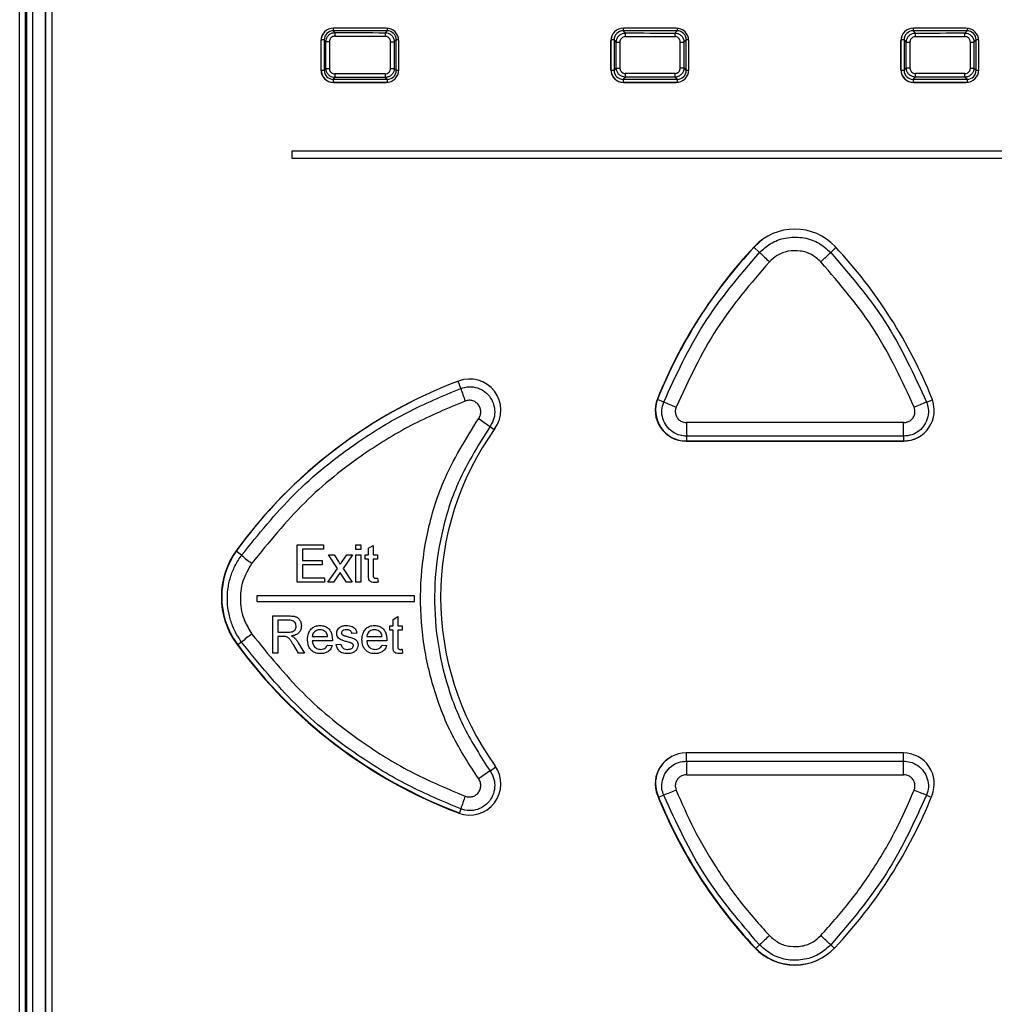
# Paper-space layout 'Sheet1' of a CAD drawing. Header units: millimetres. Extents: x -7 to 413, y -20 to 277.
# Tile 28 of 108: x 42 to 52, y 194 to 204. Entities that reach past the tile are written whole.
import ezdxf

# ---------------------------------------------------------------- set-up
doc = ezdxf.new("R2010")
doc.units = ezdxf.units.MM

psp = doc.layouts.new('Sheet1')

# ---------------------------------------------------------------- linework, layer by layer
at = {"color": 7, "linetype": 'Continuous', "lineweight": 25}
for p, q in [((41.582, 179.408), (41.582, 215.684)), ((41.642, 215.684), (41.642, 179.408)), ((41.663, 179.429), (41.663, 215.664)), ((41.723, 215.664), (41.723, 179.429)), ((41.865, 215.522), (41.865, 179.571)), ((41.867, 215.52), (41.867, 179.572)), ((41.936, 215.334), (41.936, 189.634)), ((45.042, 204.351), (45.062, 204.33)), ((45.638, 204.351), (45.042, 204.351)), ((45.626, 204.38), (45.046, 204.38)), ((45.617, 204.329), (45.638, 204.351)), ((48.242, 204.351), (48.267, 204.326)), ((48.838, 204.351), (48.242, 204.351)), ((48.826, 204.38), (48.246, 204.38)), ((48.813, 204.326), (48.838, 204.351)), ((51.442, 204.351), (51.467, 204.326)), ((52.038, 204.351), (51.442, 204.351)), ((52.026, 204.38), (51.446, 204.38)), ((52.014, 204.326), (52.038, 204.351)), ((44.906, 204.24), (44.906, 203.92)), ((44.908, 203.92), (44.908, 204.244)), ((44.962, 204.231), (44.942, 204.251)), ((44.942, 204.251), (44.942, 203.914)), ((44.962, 204.231), (45.001, 204.231)), ((44.962, 203.935), (44.962, 204.231)), ((45.001, 204.231), (45.001, 203.935)), ((45.676, 203.936), (45.676, 204.229)), ((45.676, 204.229), (45.717, 204.229)), ((45.738, 204.251), (45.717, 204.229)), ((45.717, 204.229), (45.717, 203.936)), ((45.738, 203.914), (45.738, 204.251)), ((45.766, 203.92), (45.766, 204.24)), ((48.106, 204.24), (48.106, 203.92)), ((48.108, 203.92), (48.108, 204.244)), ((48.167, 204.226), (48.142, 204.251)), ((48.142, 204.251), (48.142, 203.914)), ((48.167, 204.226), (48.206, 204.226)), ((48.167, 203.939), (48.167, 204.226)), ((48.206, 204.226), (48.206, 203.939)), ((48.873, 203.94), (48.873, 204.226)), ((48.873, 204.226), (48.913, 204.226)), ((48.938, 204.251), (48.913, 204.226)), ((48.913, 204.226), (48.913, 203.94)), ((48.938, 203.914), (48.938, 204.251)), ((48.966, 203.92), (48.966, 204.24)), ((51.306, 204.24), (51.306, 203.92)), ((51.308, 203.92), (51.308, 204.244)), ((51.367, 204.226), (51.342, 204.251)), ((51.342, 204.251), (51.342, 203.914)), ((51.367, 204.226), (51.408, 204.226)), ((51.367, 203.94), (51.367, 204.226)), ((51.408, 204.226), (51.408, 203.94)), ((52.074, 203.939), (52.074, 204.226)), ((52.074, 204.226), (52.114, 204.226)), ((52.138, 204.251), (52.114, 204.226)), ((52.114, 204.226), (52.114, 203.939)), ((52.138, 203.914), (52.138, 204.251)), ((52.166, 203.92), (52.166, 204.24)), ((44.942, 203.914), (44.962, 203.935)), ((44.962, 203.935), (45.001, 203.935)), ((45.676, 203.936), (45.717, 203.936)), ((45.717, 203.936), (45.738, 203.914)), ((48.142, 203.914), (48.167, 203.939)), ((48.167, 203.939), (48.206, 203.939)), ((48.873, 203.94), (48.913, 203.94)), ((48.913, 203.94), (48.938, 203.914)), ((51.342, 203.914), (51.367, 203.94)), ((51.367, 203.94), (51.408, 203.94)), ((52.074, 203.939), (52.114, 203.939)), ((52.114, 203.939), (52.138, 203.914)), ((45.062, 203.835), (45.042, 203.815)), ((45.042, 203.815), (45.638, 203.815)), ((45.046, 203.78), (45.626, 203.78)), ((45.632, 203.78), (45.048, 203.78)), ((45.638, 203.815), (45.617, 203.836)), ((48.267, 203.839), (48.242, 203.815)), ((48.242, 203.815), (48.838, 203.815)), ((48.246, 203.78), (48.826, 203.78)), ((48.832, 203.78), (48.248, 203.78)), ((48.838, 203.815), (48.813, 203.84)), ((51.467, 203.84), (51.442, 203.815)), ((51.442, 203.815), (52.038, 203.815)), ((51.446, 203.78), (52.026, 203.78)), ((52.032, 203.78), (51.448, 203.78)), ((52.038, 203.815), (52.014, 203.839)), ((55.686, 203.024), (44.586, 203.024)), ((44.586, 203.024), (44.586, 202.944)), ((44.586, 202.944), (55.686, 202.944)), ((48.936, 199.824), (51.336, 199.824)), ((48.94, 199.826), (51.34, 199.826)), ((44.646, 198.681), (44.936, 198.681)), ((44.646, 198.27), (44.646, 198.681)), ((44.936, 198.681), (44.936, 198.633)), ((45.294, 198.681), (45.347, 198.681)), ((45.294, 198.628), (45.294, 198.681)), ((45.347, 198.681), (45.347, 198.628)), ((45.431, 198.643), (45.484, 198.673)), ((45.484, 198.673), (45.484, 198.57)), ((44.704, 198.633), (44.704, 198.507)), ((44.936, 198.633), (44.704, 198.633)), ((44.989, 198.57), (45.052, 198.57)), ((45.089, 198.42), (44.989, 198.57)), ((45.052, 198.57), (45.1, 198.497)), ((45.141, 198.495), (45.194, 198.57)), ((45.257, 198.57), (45.152, 198.42)), ((45.194, 198.57), (45.257, 198.57)), ((45.347, 198.628), (45.294, 198.628)), ((45.294, 198.57), (45.347, 198.57)), ((45.294, 198.27), (45.294, 198.57)), ((45.347, 198.57), (45.347, 198.27)), ((45.394, 198.57), (45.431, 198.57)), ((45.394, 198.523), (45.394, 198.57)), ((45.431, 198.57), (45.431, 198.643)), ((45.484, 198.57), (45.531, 198.57)), ((45.531, 198.57), (45.531, 198.523)), ((44.704, 198.507), (44.92, 198.507)), ((44.704, 198.459), (44.704, 198.317)), ((44.92, 198.459), (44.704, 198.459)), ((44.92, 198.507), (44.92, 198.459)), ((45.431, 198.523), (45.394, 198.523)), ((45.431, 198.354), (45.431, 198.523)), ((45.484, 198.523), (45.484, 198.352)), ((45.531, 198.523), (45.484, 198.523)), ((44.983, 198.27), (45.089, 198.42)), ((45.119, 198.374), (45.047, 198.27)), ((45.13, 198.357), (45.119, 198.374)), ((45.189, 198.27), (45.13, 198.357)), ((45.152, 198.42), (45.252, 198.27)), ((44.947, 198.27), (44.646, 198.27)), ((44.704, 198.317), (44.947, 198.317)), ((44.947, 198.317), (44.947, 198.27)), ((45.047, 198.27), (44.983, 198.27)), ((45.252, 198.27), (45.189, 198.27)), ((45.347, 198.27), (45.294, 198.27)), ((45.531, 198.313), (45.537, 198.269)), ((45.94, 198.116), (44.2, 198.116)), ((44.2, 198.116), (44.2, 198.056)), ((45.94, 198.056), (45.94, 198.116)), ((44.2, 198.056), (45.94, 198.056)), ((44.375, 197.896), (44.553, 197.896)), ((44.375, 197.485), (44.375, 197.896)), ((44.555, 197.848), (44.433, 197.848)), ((44.433, 197.848), (44.433, 197.717)), ((45.666, 197.785), (45.703, 197.785)), ((45.666, 197.738), (45.666, 197.785)), ((45.703, 197.858), (45.755, 197.888)), ((45.703, 197.785), (45.703, 197.858)), ((45.755, 197.888), (45.755, 197.785)), ((45.755, 197.785), (45.803, 197.785)), ((45.803, 197.785), (45.803, 197.738)), ((44.433, 197.717), (44.543, 197.717)), ((45.302, 197.706), (45.249, 197.701)), ((45.703, 197.738), (45.666, 197.738)), ((45.703, 197.569), (45.703, 197.738)), ((45.755, 197.738), (45.755, 197.567)), ((45.803, 197.738), (45.755, 197.738)), ((44.492, 197.669), (44.433, 197.669)), ((44.433, 197.669), (44.433, 197.485)), ((44.658, 197.485), (44.607, 197.572)), ((44.657, 197.598), (44.725, 197.485)), ((44.812, 197.669), (44.981, 197.669)), ((45.033, 197.622), (44.812, 197.622)), ((44.98, 197.574), (45.032, 197.569)), ((45.076, 197.58), (45.128, 197.585)), ((45.413, 197.669), (45.581, 197.669)), ((45.634, 197.622), (45.413, 197.622)), ((45.581, 197.574), (45.632, 197.569)), ((44.433, 197.485), (44.375, 197.485)), ((44.725, 197.485), (44.658, 197.485)), ((45.803, 197.528), (45.808, 197.484)), ((51.336, 196.384), (48.936, 196.384))]:
    psp.add_line(p, q, dxfattribs=at)
at = {"color": 8, "linetype": 'Continuous', "lineweight": 25}
for p, q in [((45.042, 204.38), (45.042, 204.351)), ((45.638, 204.38), (45.638, 204.351)), ((48.242, 204.38), (48.242, 204.351)), ((48.838, 204.38), (48.838, 204.351)), ((51.442, 204.38), (51.442, 204.351)), ((52.038, 204.38), (52.038, 204.351)), ((44.942, 204.251), (44.909, 204.251)), ((45.766, 204.251), (45.738, 204.251)), ((48.142, 204.251), (48.109, 204.251)), ((48.966, 204.251), (48.938, 204.251)), ((51.342, 204.251), (51.309, 204.251)), ((52.166, 204.251), (52.138, 204.251)), ((44.942, 203.914), (44.908, 203.914)), ((45.766, 203.914), (45.738, 203.914)), ((48.142, 203.914), (48.108, 203.914)), ((48.966, 203.914), (48.938, 203.914)), ((51.342, 203.914), (51.308, 203.914)), ((52.166, 203.914), (52.138, 203.914)), ((45.042, 203.815), (45.042, 203.78)), ((45.638, 203.815), (45.638, 203.781)), ((48.242, 203.815), (48.242, 203.78)), ((48.838, 203.815), (48.838, 203.781)), ((51.442, 203.815), (51.442, 203.78)), ((52.038, 203.815), (52.038, 203.781)), ((49.747, 201.905), (49.686, 201.963)), ((50.533, 201.905), (50.591, 201.96)), ((46.451, 200.406), (46.422, 200.485)), ((48.69, 200.255), (48.621, 200.283)), ((51.591, 200.255), (51.655, 200.281)), ((46.773, 199.987), (46.82, 199.953)), ((48.943, 199.878), (48.943, 199.826)), ((51.337, 199.878), (51.337, 199.826)), ((44.031, 198.565), (43.97, 198.609)), ((44.031, 197.607), (43.989, 197.577)), ((48.943, 196.294), (48.943, 196.384)), ((51.337, 196.294), (51.337, 196.384)), ((46.773, 196.186), (46.837, 196.232)), ((48.69, 195.917), (48.635, 195.895)), ((51.591, 195.917), (51.643, 195.896)), ((46.451, 195.767), (46.435, 195.722)), ((49.747, 194.267), (49.706, 194.229)), ((50.533, 194.267), (50.573, 194.23))]:
    psp.add_line(p, q, dxfattribs=at)
at = {"color": 7, "linetype": 'Continuous', "lineweight": 25, "flags": 128}
for points in [[(49.864, 202.099), (49.789, 202.054), (49.695, 201.972)], [(51.34, 199.826), (51.422, 199.836), (51.491, 199.862)]]:
    psp.add_lwpolyline(points, dxfattribs=at)
at = {"color": 7, "linetype": 'Continuous', "lineweight": 25}
for centre, radius, start, end in [((45.046, 204.24), 0.14, 90, 180), ((45.355, 204.299), 0.294, 173.9041, 181.6931), ((45.946, 204.298), 0.33, 174.5678, 181.5101), ((45.626, 204.24), 0.14, 0, 90), ((48.246, 204.24), 0.14, 90, 180), ((49.061, 204.295), 0.795, 177.747, 180.628), ((49.935, 204.294), 1.122, 178.4041, 180.4449), ((48.826, 204.24), 0.14, 0, 90), ((51.446, 204.24), 0.14, 90, 180), ((50.346, 204.294), 1.122, 359.5551, 1.5959), ((51.22, 204.295), 0.795, 359.372, 2.253), ((52.026, 204.24), 0.14, 0, 90), ((45.046, 203.92), 0.14, 180, 270), ((45.355, 203.866), 0.294, 178.3069, 186.0959), ((45.946, 203.867), 0.33, 178.4899, 185.4322), ((45.626, 203.92), 0.14, 270, 0), ((48.246, 203.92), 0.14, 180, 270), ((49.061, 203.871), 0.795, 179.372, 182.253), ((49.935, 203.871), 1.122, 179.5551, 181.5959), ((48.826, 203.92), 0.14, 270, 0), ((51.446, 203.92), 0.14, 180, 270), ((50.346, 203.871), 1.122, 358.4041, 0.4449), ((51.22, 203.871), 0.795, 357.747, 0.628), ((52.026, 203.92), 0.14, 270, 0), ((50.136, 201.553), 0.61, 43.1382, 136.8618), ((53.631, 198.278), 5.4, 136.8618, 158.1135), ((53.636, 198.28), 5.4, 136.8618, 158.1135), ((46.641, 198.278), 5.4, 21.8865, 43.1382), ((69.44, 222.664), 28.613, 226.5111, 226.8106), ((30.841, 222.664), 28.613, 313.1894, 313.4889), ((46.548, 200.164), 0.345, 324.2356, 110.7155), ((48.336, 195.436), 5.4, 110.7155, 143.8162), ((48.006, 200.871), 1.623, 196.6548, 201.8965), ((48.936, 200.164), 0.34, 158.1135, 270), ((48.94, 200.166), 0.34, 158.1135, 270), ((51.336, 200.164), 0.34, 270, 21.8865), ((48.341, 195.438), 5.4, 116.7801, 143.8162), ((52.996, 210.576), 11.183, 247.3493, 248.1097), ((47.284, 210.576), 11.183, 291.8903, 292.6507), ((48.319, 202.337), 2.813, 233.5501, 236.6673), ((49.408, 198.104), 3.18, 144.2356, 215.7644), ((53.601, 199.996), 4.659, 179.5984, 181.4405), ((46.679, 199.996), 4.659, 358.5595, 0.4016), ((44.688, 198.104), 0.88, 143.8162, 216.1838), ((44.692, 198.106), 0.88, 143.8162, 216.1838), ((45.008, 199.712), 1.507, 229.5688, 235.0578), ((45.008, 196.46), 1.507, 124.9422, 130.4312), ((48.336, 200.773), 5.4, 216.1838, 249.2845), ((48.341, 200.775), 5.4, 216.1838, 249.2845), ((48.936, 196.044), 0.34, 90, 201.8865), ((51.336, 196.044), 0.34, 338.1135, 90), ((48.94, 196.046), 0.34, 117.1705, 201.8865), ((53.601, 196.177), 4.659, 178.5595, 180.4016), ((46.679, 196.177), 4.659, 359.5984, 1.4405), ((46.548, 196.044), 0.345, 249.2845, 35.7644), ((48.319, 193.836), 2.813, 123.3327, 126.4499), ((52.996, 185.597), 11.183, 111.8903, 112.6507), ((47.284, 185.597), 11.183, 67.3493, 68.1097), ((48.006, 195.302), 1.623, 158.1035, 163.3452), ((53.631, 197.93), 5.4, 201.8865, 223.1382), ((53.636, 197.932), 5.4, 201.8865, 223.1382), ((46.641, 197.93), 5.4, 316.8618, 338.1135), ((69.44, 173.508), 28.613, 133.1894, 133.4889), ((30.841, 173.508), 28.613, 46.5111, 46.8106), ((50.136, 194.655), 0.61, 223.1382, 316.8618), ((50.14, 194.657), 0.61, 223.1382, 296.6657)]:
    psp.add_arc(centre, radius, start, end, dxfattribs=at)
for centre, major_axis, ratio, start_param, end_param in [((45.049, 204.244), (0.0993, -0.0993), 0.997265, 3.443577, 3.925621), ((45.043, 204.25), (0.0711, -0.0711), 0.99509, 2.357564, 3.925621), ((50.14, 211.258), (132.28, 0), 0.052408, 4.673992, 4.678188), ((45.638, 204.25), (0.0711, 0.0711), 0.99509, 5.499157, 7.067214), ((48.249, 204.244), (0.0993, -0.0993), 0.997265, 3.443267, 3.925621), ((48.243, 204.25), (0.0711, -0.0711), 0.99509, 2.357564, 3.925621), ((50.14, 211.258), (132.28, 0), 0.052408, 4.698226, 4.702358), ((48.838, 204.25), (0.0711, 0.0711), 0.99509, 5.499157, 7.067214), ((51.449, 204.244), (0.0993, -0.0993), 0.997265, 3.443422, 3.925621), ((51.443, 204.25), (-0.0711, 0.0711), 0.99509, 5.499157, 7.067214), ((50.14, 211.258), (132.28, 0), 0.052408, 4.72242, 4.726552), ((52.038, 204.25), (0.0711, 0.0711), 0.99509, 5.499157, 7.067214), ((50.14, 211.218), (132.32, 0), 0.052392, 4.673992, 4.678188), ((50.14, 211.218), (132.32, 0), 0.052392, 4.698226, 4.702358), ((50.14, 211.218), (132.32, 0), 0.052392, 4.72242, 4.726552), ((45.049, 203.92), (0.0993, 0.0993), 0.997265, 2.357564, 3.925621), ((45.043, 203.915), (0.0711, 0.0711), 0.99509, 2.357564, 3.925621), ((50.14, 196.947), (132.32, 0), 0.052392, 1.604997, 1.609193), ((45.638, 203.915), (0.0711, -0.0711), 0.99509, 5.499157, 7.067214), ((48.249, 203.92), (0.0993, 0.0993), 0.997265, 2.357564, 3.925621), ((48.243, 203.915), (0.0711, 0.0711), 0.99509, 2.357564, 3.925621), ((50.14, 196.947), (132.32, 0), 0.052392, 1.580827, 1.58496), ((48.838, 203.915), (-0.0711, 0.0711), 0.99509, 2.357564, 3.925621), ((51.449, 203.92), (0.0993, 0.0993), 0.997265, 2.357564, 3.925621), ((51.443, 203.915), (0.0711, 0.0711), 0.99509, 2.357564, 3.925621), ((50.14, 196.947), (132.32, 0), 0.052392, 1.556633, 1.560765), ((52.038, 203.915), (0.0711, -0.0711), 0.99509, 5.499157, 7.067214), ((50.14, 196.907), (132.28, 0), 0.052408, 1.604997, 1.609193), ((50.14, 196.907), (132.28, 0), 0.052408, 1.580827, 1.58496), ((50.14, 196.907), (132.28, 0), 0.052408, 1.556633, 1.560765), ((50.14, 193.1), (132.36, 0), 0.052348, 1.561742, 1.57985), ((50.14, 192.95), (132.21, 0), 0.052408, 1.561742, 1.57985), ((50.14, 203.223), (132.21, 0), 0.052408, 4.703335, 4.721443), ((50.14, 203.073), (132.36, 0), 0.052348, 4.703335, 4.721443)]:
    psp.add_ellipse(centre, major_axis=major_axis, ratio=ratio, start_param=start_param, end_param=end_param, dxfattribs=at)
for points, knots in [([(44.962, 204.231), (44.964, 204.242), (44.966, 204.264), (44.983, 204.294), (45.008, 204.317), (45.036, 204.329), (45.055, 204.33), (45.062, 204.33)], [0, 0, 0, 0, 0.213995, 0.428096, 0.641832, 0.855693, 1, 1, 1, 1]), ([(45.617, 204.329), (45.628, 204.328), (45.651, 204.326), (45.681, 204.309), (45.703, 204.283), (45.715, 204.255), (45.716, 204.237), (45.717, 204.229)], [0, 0, 0, 0, 0.214727, 0.429454, 0.644141, 0.858954, 1, 1, 1, 1]), ([(48.167, 204.226), (48.168, 204.237), (48.17, 204.26), (48.187, 204.29), (48.213, 204.312), (48.241, 204.324), (48.259, 204.325), (48.267, 204.326)], [0, 0, 0, 0, 0.214519, 0.429154, 0.643458, 0.857663, 1, 1, 1, 1]), ([(48.813, 204.326), (48.825, 204.324), (48.847, 204.322), (48.877, 204.305), (48.9, 204.28), (48.912, 204.252), (48.913, 204.233), (48.913, 204.226)], [0, 0, 0, 0, 0.214741, 0.429558, 0.64416, 0.858679, 1, 1, 1, 1]), ([(51.367, 204.226), (51.368, 204.237), (51.371, 204.259), (51.388, 204.289), (51.413, 204.312), (51.441, 204.324), (51.46, 204.325), (51.467, 204.326)], [0, 0, 0, 0, 0.214924, 0.429953, 0.644718, 0.859256, 1, 1, 1, 1]), ([(52.014, 204.326), (52.025, 204.325), (52.048, 204.323), (52.077, 204.305), (52.1, 204.28), (52.112, 204.252), (52.113, 204.234), (52.114, 204.226)], [0, 0, 0, 0, 0.214877, 0.429922, 0.644545, 0.858782, 1, 1, 1, 1]), ([(45.061, 204.29), (45.056, 204.29), (45.045, 204.289), (45.028, 204.282), (45.013, 204.269), (45.003, 204.251), (45.002, 204.237), (45.001, 204.231)], [0, 0, 0, 0, 0.1445456, 0.3585432, 0.5721929, 0.7861111, 1, 1, 1, 1]), ([(45.676, 204.229), (45.675, 204.234), (45.675, 204.245), (45.667, 204.262), (45.654, 204.277), (45.636, 204.287), (45.623, 204.289), (45.616, 204.289)], [0, 0, 0, 0, 0.141096, 0.355941, 0.570611, 0.785299, 1, 1, 1, 1]), ([(48.266, 204.286), (48.262, 204.286), (48.251, 204.285), (48.234, 204.278), (48.219, 204.264), (48.208, 204.246), (48.207, 204.233), (48.206, 204.226)], [0, 0, 0, 0, 0.142463, 0.35672, 0.570952, 0.785491, 1, 1, 1, 1]), ([(48.873, 204.226), (48.873, 204.23), (48.872, 204.241), (48.865, 204.258), (48.851, 204.273), (48.833, 204.284), (48.82, 204.285), (48.813, 204.286)], [0, 0, 0, 0, 0.141364, 0.355874, 0.570423, 0.78521, 1, 1, 1, 1]), ([(51.468, 204.286), (51.463, 204.285), (51.452, 204.285), (51.435, 204.277), (51.42, 204.264), (51.41, 204.246), (51.408, 204.232), (51.408, 204.226)], [0, 0, 0, 0, 0.1407872, 0.3553171, 0.5700294, 0.7850281, 1, 1, 1, 1]), ([(52.074, 204.226), (52.074, 204.231), (52.073, 204.242), (52.066, 204.259), (52.053, 204.274), (52.035, 204.284), (52.021, 204.285), (52.014, 204.286)], [0, 0, 0, 0, 0.141227, 0.355386, 0.569916, 0.784962, 1, 1, 1, 1]), ([(45.062, 203.835), (45.051, 203.836), (45.029, 203.838), (44.999, 203.855), (44.976, 203.881), (44.964, 203.909), (44.963, 203.927), (44.962, 203.935)], [0, 0, 0, 0, 0.2151349, 0.4305512, 0.6453043, 0.8592684, 1, 1, 1, 1]), ([(45.001, 203.935), (45.001, 203.93), (45.002, 203.919), (45.009, 203.902), (45.023, 203.887), (45.041, 203.877), (45.054, 203.875), (45.061, 203.875)], [0, 0, 0, 0, 0.140681, 0.354469, 0.569083, 0.784552, 1, 1, 1, 1]), ([(45.616, 203.876), (45.62, 203.876), (45.631, 203.877), (45.648, 203.884), (45.663, 203.898), (45.674, 203.916), (45.675, 203.929), (45.676, 203.936)], [0, 0, 0, 0, 0.139514, 0.354333, 0.569423, 0.784723, 1, 1, 1, 1]), ([(45.717, 203.936), (45.716, 203.925), (45.714, 203.902), (45.696, 203.872), (45.671, 203.85), (45.643, 203.838), (45.624, 203.836), (45.617, 203.836)], [0, 0, 0, 0, 0.215209, 0.430496, 0.645614, 0.860473, 1, 1, 1, 1]), ([(48.267, 203.839), (48.256, 203.84), (48.233, 203.843), (48.203, 203.86), (48.181, 203.885), (48.169, 203.913), (48.167, 203.932), (48.167, 203.939)], [0, 0, 0, 0, 0.2148766, 0.4299219, 0.6445453, 0.8587818, 1, 1, 1, 1]), ([(48.206, 203.939), (48.207, 203.935), (48.207, 203.924), (48.214, 203.907), (48.228, 203.892), (48.246, 203.881), (48.26, 203.88), (48.266, 203.879)], [0, 0, 0, 0, 0.141227, 0.355386, 0.569916, 0.784962, 1, 1, 1, 1]), ([(48.813, 203.88), (48.817, 203.88), (48.829, 203.881), (48.845, 203.888), (48.861, 203.901), (48.871, 203.919), (48.872, 203.933), (48.873, 203.94)], [0, 0, 0, 0, 0.140787, 0.355317, 0.570029, 0.785028, 1, 1, 1, 1]), ([(48.913, 203.94), (48.912, 203.928), (48.91, 203.906), (48.893, 203.876), (48.867, 203.853), (48.839, 203.841), (48.821, 203.84), (48.813, 203.84)], [0, 0, 0, 0, 0.2149239, 0.4299534, 0.6447181, 0.8592557, 1, 1, 1, 1]), ([(51.467, 203.84), (51.456, 203.841), (51.434, 203.843), (51.404, 203.86), (51.381, 203.886), (51.369, 203.914), (51.368, 203.932), (51.367, 203.94)], [0, 0, 0, 0, 0.214741, 0.429558, 0.64416, 0.858679, 1, 1, 1, 1]), ([(51.408, 203.94), (51.408, 203.935), (51.409, 203.924), (51.416, 203.907), (51.429, 203.892), (51.447, 203.882), (51.461, 203.88), (51.468, 203.88)], [0, 0, 0, 0, 0.141364, 0.355874, 0.570423, 0.78521, 1, 1, 1, 1]), ([(52.014, 203.879), (52.019, 203.88), (52.03, 203.88), (52.047, 203.887), (52.062, 203.901), (52.072, 203.919), (52.074, 203.932), (52.074, 203.939)], [0, 0, 0, 0, 0.142463, 0.35672, 0.570952, 0.785491, 1, 1, 1, 1]), ([(52.114, 203.939), (52.113, 203.928), (52.11, 203.905), (52.093, 203.876), (52.068, 203.853), (52.04, 203.841), (52.021, 203.84), (52.014, 203.839)], [0, 0, 0, 0, 0.214519, 0.429154, 0.643458, 0.857663, 1, 1, 1, 1]), ([(49.747, 201.905), (49.785, 201.939), (49.868, 202.014), (50.034, 202.074), (50.217, 202.079), (50.396, 202.025), (50.487, 201.945), (50.533, 201.905)], [0, 0, 0, 0, 0.173099, 0.379832, 0.586561, 0.793281, 1, 1, 1, 1]), ([(50.424, 201.802), (50.391, 201.831), (50.325, 201.889), (50.196, 201.928), (50.063, 201.925), (49.944, 201.881), (49.884, 201.827), (49.856, 201.802)], [0, 0, 0, 0, 0.206679, 0.413421, 0.620193, 0.82694, 1, 1, 1, 1]), ([(48.69, 200.255), (48.825, 200.549), (49.101, 201.149), (49.529, 201.65), (49.747, 201.905)], [0, 0, 0, 0, 0.4914, 1, 1, 1, 1]), ([(49.856, 201.802), (49.651, 201.563), (49.233, 201.077), (48.964, 200.495), (48.827, 200.199)], [0, 0, 0, 0, 0.491396, 1, 1, 1, 1]), ([(51.454, 200.199), (51.322, 200.485), (51.054, 201.067), (50.637, 201.555), (50.424, 201.802)], [0, 0, 0, 0, 0.49139, 1, 1, 1, 1]), ([(50.533, 201.905), (50.744, 201.659), (51.174, 201.159), (51.45, 200.56), (51.591, 200.255)], [0, 0, 0, 0, 0.491403, 1, 1, 1, 1]), ([(44.031, 198.565), (44.217, 198.795), (44.594, 199.263), (45.232, 199.774), (45.857, 200.157), (46.252, 200.323), (46.451, 200.406)], [0, 0, 0, 0, 0.287522, 0.583388, 0.790182, 1, 1, 1, 1]), ([(46.451, 200.406), (46.482, 200.414), (46.542, 200.43), (46.636, 200.415), (46.72, 200.372), (46.784, 200.302), (46.822, 200.216), (46.829, 200.122), (46.809, 200.043), (46.783, 200.002), (46.773, 199.987)], [0, 0, 0, 0, 0.131981, 0.263997, 0.396051, 0.528112, 0.660155, 0.792168, 0.924153, 1, 1, 1, 1]), ([(46.5, 200.266), (46.309, 200.186), (45.925, 200.026), (45.323, 199.658), (44.699, 199.161), (44.332, 198.707), (44.145, 198.477)], [0, 0, 0, 0, 0.2068314, 0.4166825, 0.704173, 1, 1, 1, 1]), ([(46.648, 200.074), (46.652, 200.081), (46.664, 200.1), (46.673, 200.136), (46.67, 200.179), (46.653, 200.218), (46.623, 200.25), (46.585, 200.27), (46.542, 200.277), (46.514, 200.27), (46.5, 200.266)], [0, 0, 0, 0, 0.075808, 0.20768, 0.339566, 0.471519, 0.603566, 0.735691, 0.867847, 1, 1, 1, 1]), ([(48.943, 199.878), (48.919, 199.88), (48.863, 199.885), (48.784, 199.923), (48.717, 199.989), (48.676, 200.072), (48.663, 200.166), (48.681, 200.225), (48.69, 200.255)], [0, 0, 0, 0, 0.138055, 0.310472, 0.482866, 0.655245, 0.827622, 1, 1, 1, 1]), ([(48.827, 200.199), (48.823, 200.185), (48.815, 200.158), (48.821, 200.116), (48.839, 200.078), (48.87, 200.049), (48.906, 200.031), (48.931, 200.029), (48.942, 200.028)], [0, 0, 0, 0, 0.172317, 0.344628, 0.516974, 0.689388, 0.861874, 1, 1, 1, 1]), ([(51.591, 200.255), (51.599, 200.232), (51.615, 200.179), (51.609, 200.091), (51.574, 200.004), (51.512, 199.935), (51.43, 199.888), (51.368, 199.882), (51.337, 199.878)], [0, 0, 0, 0, 0.1379381, 0.3103197, 0.4827154, 0.655129, 0.8275578, 1, 1, 1, 1]), ([(51.339, 200.028), (51.353, 200.03), (51.381, 200.032), (51.418, 200.054), (51.446, 200.085), (51.462, 200.124), (51.465, 200.164), (51.457, 200.188), (51.454, 200.199)], [0, 0, 0, 0, 0.17253, 0.34502, 0.517442, 0.689795, 0.862108, 1, 1, 1, 1]), ([(46.648, 196.098), (46.545, 196.257), (46.336, 196.578), (46.132, 197.116), (46.014, 197.683), (45.994, 198.256), (46.073, 198.829), (46.262, 199.455), (46.506, 199.847), (46.648, 200.074)], [0, 0, 0, 0, 0.133389, 0.270651, 0.404012, 0.541248, 0.674611, 0.81185, 1, 1, 1, 1]), ([(46.773, 199.987), (46.638, 199.77), (46.406, 199.397), (46.226, 198.799), (46.149, 198.254), (46.169, 197.703), (46.279, 197.164), (46.475, 196.648), (46.674, 196.34), (46.773, 196.186)], [0, 0, 0, 0, 0.188134, 0.323443, 0.458752, 0.594063, 0.729374, 0.864687, 1, 1, 1, 1]), ([(44.031, 197.607), (44.012, 197.635), (43.974, 197.692), (43.926, 197.794), (43.889, 197.915), (43.871, 198.05), (43.877, 198.188), (43.905, 198.321), (43.955, 198.45), (44.005, 198.526), (44.031, 198.565)], [0, 0, 0, 0, 0.098852, 0.199283, 0.330788, 0.466099, 0.59767, 0.733056, 0.864623, 1, 1, 1, 1]), ([(44.145, 198.477), (44.107, 198.412), (44.031, 198.284), (44.007, 198.057), (44.047, 197.853), (44.116, 197.743), (44.145, 197.696)], [0, 0, 0, 0, 0.266888, 0.533727, 0.800435, 1, 1, 1, 1]), ([(45.1, 198.497), (45.102, 198.495), (45.106, 198.488), (45.113, 198.478), (45.119, 198.47), (45.121, 198.466)], [0, 0, 0, 0, 0.2499912, 0.6249954, 1, 1, 1, 1]), ([(45.121, 198.466), (45.125, 198.471), (45.13, 198.478), (45.136, 198.488), (45.14, 198.492), (45.141, 198.495)], [0, 0, 0, 0, 0.4999997, 0.7499998, 1, 1, 1, 1]), ([(45.499, 198.264), (45.489, 198.265), (45.473, 198.266), (45.453, 198.275), (45.44, 198.287), (45.43, 198.315), (45.431, 198.337), (45.431, 198.354)], [0, 0, 0, 0, 0.223353, 0.358614, 0.494472, 0.620505, 1, 1, 1, 1]), ([(45.484, 198.352), (45.484, 198.347), (45.484, 198.339), (45.485, 198.327), (45.489, 198.32), (45.494, 198.315), (45.502, 198.312), (45.507, 198.312), (45.511, 198.312)], [0, 0, 0, 0, 0.255451, 0.469253, 0.585882, 0.701795, 0.825265, 1, 1, 1, 1]), ([(45.537, 198.269), (45.534, 198.268), (45.527, 198.267), (45.515, 198.265), (45.506, 198.265), (45.499, 198.264)], [0, 0, 0, 0, 0.250212, 0.500496, 1, 1, 1, 1]), ([(45.511, 198.312), (45.512, 198.312), (45.516, 198.312), (45.521, 198.312), (45.526, 198.313), (45.53, 198.313), (45.531, 198.313)], [0, 0, 0, 0, 0.249918, 0.4998555, 0.7498893, 1, 1, 1, 1]), ([(44.553, 197.896), (44.572, 197.895), (44.602, 197.895), (44.642, 197.883), (44.668, 197.86), (44.685, 197.829), (44.691, 197.802), (44.691, 197.787), (44.691, 197.785)], [0, 0, 0, 0, 0.282742, 0.440881, 0.600617, 0.784956, 0.96772, 1, 1, 1, 1]), ([(44.543, 197.717), (44.554, 197.717), (44.573, 197.718), (44.599, 197.724), (44.616, 197.736), (44.627, 197.752), (44.632, 197.769), (44.633, 197.78), (44.633, 197.784)], [0, 0, 0, 0, 0.25762, 0.454783, 0.599043, 0.743162, 0.90207, 1, 1, 1, 1]), ([(44.633, 197.784), (44.632, 197.792), (44.631, 197.807), (44.62, 197.826), (44.604, 197.84), (44.581, 197.847), (44.564, 197.848), (44.555, 197.848)], [0, 0, 0, 0, 0.209813, 0.385301, 0.560881, 0.76573, 1, 1, 1, 1]), ([(44.691, 197.785), (44.69, 197.772), (44.688, 197.745), (44.667, 197.711), (44.633, 197.686), (44.603, 197.678), (44.585, 197.675), (44.582, 197.675)], [0, 0, 0, 0, 0.231966, 0.466426, 0.666396, 0.955279, 1, 1, 1, 1]), ([(44.759, 197.633), (44.761, 197.657), (44.764, 197.696), (44.791, 197.745), (44.825, 197.775), (44.863, 197.789), (44.888, 197.79), (44.898, 197.79)], [0, 0, 0, 0, 0.305004, 0.49661, 0.688556, 0.870427, 1, 1, 1, 1]), ([(44.898, 197.79), (44.915, 197.789), (44.945, 197.787), (44.984, 197.764), (45.012, 197.733), (45.03, 197.688), (45.032, 197.655), (45.033, 197.635)], [0, 0, 0, 0, 0.210848, 0.388825, 0.56643, 0.751061, 1, 1, 1, 1]), ([(45.114, 197.769), (45.119, 197.773), (45.13, 197.78), (45.155, 197.788), (45.175, 197.79), (45.187, 197.79)], [0, 0, 0, 0, 0.2519191, 0.5035301, 1, 1, 1, 1]), ([(45.187, 197.79), (45.21, 197.789), (45.241, 197.786), (45.276, 197.765), (45.295, 197.74), (45.3, 197.719), (45.302, 197.706)], [0, 0, 0, 0, 0.420194, 0.589396, 0.76025, 1, 1, 1, 1]), ([(45.36, 197.633), (45.362, 197.657), (45.364, 197.696), (45.392, 197.745), (45.426, 197.775), (45.464, 197.789), (45.489, 197.79), (45.499, 197.79)], [0, 0, 0, 0, 0.305026, 0.496641, 0.688597, 0.870459, 1, 1, 1, 1]), ([(45.499, 197.79), (45.515, 197.789), (45.546, 197.787), (45.584, 197.764), (45.612, 197.733), (45.631, 197.688), (45.633, 197.655), (45.634, 197.635)], [0, 0, 0, 0, 0.210791, 0.38874, 0.566317, 0.750951, 1, 1, 1, 1]), ([(44.145, 197.696), (44.326, 197.472), (44.693, 197.018), (45.314, 196.521), (45.922, 196.148), (46.307, 195.988), (46.5, 195.907)], [0, 0, 0, 0, 0.2874868, 0.5833175, 0.7901485, 1, 1, 1, 1]), ([(44.582, 197.675), (44.585, 197.673), (44.59, 197.67), (44.602, 197.664), (44.609, 197.658), (44.614, 197.654)], [0, 0, 0, 0, 0.250462, 0.501004, 1, 1, 1, 1]), ([(44.898, 197.743), (44.884, 197.742), (44.861, 197.74), (44.834, 197.721), (44.818, 197.699), (44.813, 197.681), (44.812, 197.671), (44.812, 197.669)], [0, 0, 0, 0, 0.323748, 0.545523, 0.768018, 0.961328, 1, 1, 1, 1]), ([(44.961, 197.718), (44.957, 197.722), (44.946, 197.732), (44.924, 197.741), (44.906, 197.743), (44.898, 197.743)], [0, 0, 0, 0, 0.25004, 0.639889, 1, 1, 1, 1]), ([(44.981, 197.669), (44.98, 197.674), (44.979, 197.683), (44.975, 197.699), (44.968, 197.711), (44.962, 197.717), (44.961, 197.718)], [0, 0, 0, 0, 0.2514644, 0.5034611, 0.9460656, 1, 1, 1, 1]), ([(45.081, 197.703), (45.081, 197.71), (45.082, 197.725), (45.092, 197.748), (45.105, 197.762), (45.113, 197.769), (45.114, 197.769)], [0, 0, 0, 0, 0.247437, 0.596739, 0.951756, 1, 1, 1, 1]), ([(45.198, 197.609), (45.185, 197.613), (45.159, 197.621), (45.125, 197.633), (45.099, 197.651), (45.085, 197.673), (45.081, 197.691), (45.081, 197.701), (45.081, 197.703)], [0, 0, 0, 0, 0.251548, 0.497617, 0.656299, 0.815557, 0.964161, 1, 1, 1, 1]), ([(45.191, 197.743), (45.179, 197.743), (45.163, 197.742), (45.145, 197.732), (45.137, 197.723), (45.134, 197.715), (45.134, 197.71), (45.134, 197.709)], [0, 0, 0, 0, 0.471146, 0.644425, 0.81774, 0.930383, 1, 1, 1, 1]), ([(45.134, 197.709), (45.134, 197.707), (45.134, 197.703), (45.136, 197.698), (45.138, 197.694), (45.139, 197.693)], [0, 0, 0, 0, 0.25234, 0.688706, 1, 1, 1, 1]), ([(45.139, 197.693), (45.14, 197.692), (45.143, 197.689), (45.148, 197.685), (45.153, 197.682), (45.156, 197.681)], [0, 0, 0, 0, 0.25186, 0.504403, 1, 1, 1, 1]), ([(45.156, 197.681), (45.16, 197.68), (45.168, 197.677), (45.181, 197.674), (45.191, 197.671), (45.196, 197.669)], [0, 0, 0, 0, 0.250039, 0.625002, 1, 1, 1, 1]), ([(45.249, 197.701), (45.248, 197.708), (45.245, 197.72), (45.232, 197.733), (45.216, 197.741), (45.201, 197.743), (45.192, 197.743), (45.191, 197.743)], [0, 0, 0, 0, 0.27379, 0.465993, 0.657948, 0.955563, 1, 1, 1, 1]), ([(45.499, 197.743), (45.485, 197.742), (45.462, 197.74), (45.435, 197.721), (45.419, 197.699), (45.414, 197.681), (45.413, 197.671), (45.413, 197.669)], [0, 0, 0, 0, 0.323783, 0.545556, 0.768051, 0.961361, 1, 1, 1, 1]), ([(45.562, 197.718), (45.558, 197.722), (45.547, 197.732), (45.525, 197.741), (45.507, 197.743), (45.499, 197.743)], [0, 0, 0, 0, 0.2500749, 0.6398755, 1, 1, 1, 1]), ([(45.581, 197.669), (45.581, 197.674), (45.58, 197.683), (45.575, 197.699), (45.569, 197.711), (45.563, 197.717), (45.562, 197.718)], [0, 0, 0, 0, 0.251471, 0.503475, 0.946124, 1, 1, 1, 1]), ([(46.451, 195.767), (46.255, 195.849), (45.86, 196.014), (45.241, 196.392), (44.6, 196.904), (44.222, 197.371), (44.031, 197.607)], [0, 0, 0, 0, 0.206794, 0.416612, 0.704136, 1, 1, 1, 1]), ([(44.521, 197.667), (44.518, 197.668), (44.514, 197.669), (44.504, 197.669), (44.497, 197.669), (44.492, 197.669)], [0, 0, 0, 0, 0.250226, 0.50042, 1, 1, 1, 1]), ([(44.607, 197.572), (44.601, 197.581), (44.59, 197.6), (44.571, 197.629), (44.55, 197.656), (44.53, 197.664), (44.521, 197.667)], [0, 0, 0, 0, 0.252644, 0.505383, 0.789354, 1, 1, 1, 1]), ([(44.614, 197.654), (44.618, 197.65), (44.627, 197.642), (44.642, 197.623), (44.651, 197.608), (44.657, 197.598)], [0, 0, 0, 0, 0.250417, 0.501051, 1, 1, 1, 1]), ([(44.901, 197.48), (44.88, 197.481), (44.845, 197.484), (44.803, 197.512), (44.777, 197.545), (44.762, 197.587), (44.76, 197.617), (44.759, 197.633)], [0, 0, 0, 0, 0.265579, 0.443266, 0.620958, 0.800231, 1, 1, 1, 1]), ([(44.812, 197.622), (44.814, 197.608), (44.817, 197.584), (44.835, 197.555), (44.857, 197.536), (44.881, 197.528), (44.896, 197.527), (44.902, 197.527)], [0, 0, 0, 0, 0.2948444, 0.491112, 0.6875836, 0.8795376, 1, 1, 1, 1]), ([(45.032, 197.569), (45.025, 197.553), (45.013, 197.522), (44.976, 197.494), (44.938, 197.481), (44.913, 197.48), (44.901, 197.48)], [0, 0, 0, 0, 0.306796, 0.569294, 0.790688, 1, 1, 1, 1]), ([(44.902, 197.527), (44.914, 197.528), (44.934, 197.529), (44.959, 197.543), (44.972, 197.559), (44.978, 197.57), (44.98, 197.574)], [0, 0, 0, 0, 0.36589, 0.611882, 0.858236, 1, 1, 1, 1]), ([(45.033, 197.635), (45.033, 197.634), (45.033, 197.632), (45.033, 197.628), (45.033, 197.624), (45.033, 197.622)], [0, 0, 0, 0, 0.250002, 0.500004, 1, 1, 1, 1]), ([(45.2, 197.48), (45.181, 197.481), (45.151, 197.482), (45.115, 197.501), (45.091, 197.529), (45.08, 197.557), (45.076, 197.575), (45.076, 197.58)], [0, 0, 0, 0, 0.3194992, 0.5006895, 0.682476, 0.9206161, 1, 1, 1, 1]), ([(45.128, 197.585), (45.13, 197.576), (45.134, 197.56), (45.148, 197.542), (45.167, 197.531), (45.186, 197.527), (45.198, 197.527), (45.201, 197.527)], [0, 0, 0, 0, 0.280186, 0.464717, 0.649403, 0.908309, 1, 1, 1, 1]), ([(45.196, 197.669), (45.21, 197.665), (45.236, 197.657), (45.272, 197.646), (45.298, 197.628), (45.313, 197.608), (45.318, 197.589), (45.318, 197.578), (45.318, 197.575)], [0, 0, 0, 0, 0.251781, 0.503723, 0.657475, 0.812079, 0.945294, 1, 1, 1, 1]), ([(45.247, 197.594), (45.243, 197.596), (45.235, 197.599), (45.219, 197.604), (45.206, 197.607), (45.198, 197.609)], [0, 0, 0, 0, 0.250351, 0.50051, 1, 1, 1, 1]), ([(45.318, 197.575), (45.317, 197.564), (45.314, 197.543), (45.297, 197.515), (45.269, 197.494), (45.236, 197.482), (45.211, 197.48), (45.2, 197.48)], [0, 0, 0, 0, 0.1905245, 0.382145, 0.5619009, 0.8039483, 1, 1, 1, 1]), ([(45.201, 197.527), (45.213, 197.528), (45.231, 197.528), (45.251, 197.54), (45.26, 197.55), (45.265, 197.561), (45.265, 197.567), (45.265, 197.57)], [0, 0, 0, 0, 0.432106, 0.605222, 0.778238, 0.910803, 1, 1, 1, 1]), ([(45.265, 197.57), (45.265, 197.573), (45.264, 197.578), (45.26, 197.586), (45.253, 197.591), (45.249, 197.593), (45.247, 197.594)], [0, 0, 0, 0, 0.254455, 0.510013, 0.845466, 1, 1, 1, 1]), ([(45.502, 197.48), (45.481, 197.481), (45.445, 197.484), (45.403, 197.512), (45.377, 197.545), (45.362, 197.587), (45.361, 197.617), (45.36, 197.633)], [0, 0, 0, 0, 0.265604, 0.443276, 0.620953, 0.800239, 1, 1, 1, 1]), ([(45.413, 197.622), (45.415, 197.608), (45.418, 197.584), (45.435, 197.555), (45.458, 197.536), (45.482, 197.528), (45.497, 197.527), (45.502, 197.527)], [0, 0, 0, 0, 0.294868, 0.49114, 0.687617, 0.879561, 1, 1, 1, 1]), ([(45.502, 197.527), (45.514, 197.528), (45.534, 197.529), (45.559, 197.543), (45.573, 197.559), (45.579, 197.57), (45.581, 197.574)], [0, 0, 0, 0, 0.3657952, 0.6117645, 0.8580968, 1, 1, 1, 1]), ([(45.632, 197.569), (45.626, 197.553), (45.613, 197.522), (45.576, 197.494), (45.538, 197.481), (45.514, 197.48), (45.502, 197.48)], [0, 0, 0, 0, 0.306827, 0.569368, 0.790757, 1, 1, 1, 1]), ([(45.634, 197.635), (45.634, 197.634), (45.634, 197.632), (45.634, 197.628), (45.634, 197.624), (45.634, 197.622)], [0, 0, 0, 0, 0.250002, 0.500004, 1, 1, 1, 1]), ([(45.771, 197.48), (45.761, 197.48), (45.745, 197.481), (45.725, 197.49), (45.712, 197.503), (45.702, 197.53), (45.702, 197.552), (45.703, 197.569)], [0, 0, 0, 0, 0.223354, 0.358606, 0.494454, 0.620487, 1, 1, 1, 1]), ([(45.755, 197.567), (45.755, 197.563), (45.756, 197.554), (45.756, 197.542), (45.76, 197.535), (45.765, 197.53), (45.773, 197.527), (45.779, 197.527), (45.782, 197.527)], [0, 0, 0, 0, 0.255458, 0.469276, 0.585908, 0.701822, 0.825287, 1, 1, 1, 1]), ([(45.808, 197.484), (45.805, 197.484), (45.799, 197.482), (45.786, 197.48), (45.777, 197.48), (45.771, 197.48)], [0, 0, 0, 0, 0.2502286, 0.5005302, 1, 1, 1, 1]), ([(45.782, 197.527), (45.784, 197.527), (45.787, 197.527), (45.792, 197.527), (45.797, 197.528), (45.801, 197.528), (45.803, 197.528)], [0, 0, 0, 0, 0.249935, 0.49989, 0.749907, 1, 1, 1, 1]), ([(48.69, 195.917), (48.682, 195.941), (48.665, 195.994), (48.671, 196.082), (48.707, 196.168), (48.769, 196.238), (48.851, 196.285), (48.913, 196.291), (48.943, 196.294)], [0, 0, 0, 0, 0.137938, 0.31032, 0.482715, 0.655129, 0.827558, 1, 1, 1, 1]), ([(51.337, 196.294), (51.362, 196.292), (51.417, 196.288), (51.496, 196.249), (51.563, 196.184), (51.604, 196.1), (51.617, 196.006), (51.6, 195.947), (51.591, 195.917)], [0, 0, 0, 0, 0.138055, 0.3104719, 0.4828659, 0.6552455, 0.8276225, 1, 1, 1, 1]), ([(46.773, 196.186), (46.783, 196.171), (46.809, 196.13), (46.829, 196.051), (46.822, 195.957), (46.784, 195.87), (46.72, 195.801), (46.636, 195.757), (46.542, 195.742), (46.482, 195.758), (46.451, 195.767)], [0, 0, 0, 0, 0.075847, 0.207832, 0.339845, 0.471888, 0.603949, 0.736003, 0.868019, 1, 1, 1, 1]), ([(46.5, 195.907), (46.514, 195.903), (46.542, 195.896), (46.585, 195.903), (46.623, 195.922), (46.653, 195.954), (46.67, 195.994), (46.673, 196.037), (46.664, 196.073), (46.652, 196.092), (46.648, 196.098)], [0, 0, 0, 0, 0.1321534, 0.264309, 0.3964345, 0.528481, 0.6604341, 0.7923198, 0.924192, 1, 1, 1, 1]), ([(48.942, 196.144), (48.928, 196.143), (48.9, 196.14), (48.863, 196.119), (48.835, 196.087), (48.819, 196.048), (48.816, 196.008), (48.824, 195.984), (48.827, 195.974)], [0, 0, 0, 0, 0.17253, 0.34502, 0.517442, 0.689795, 0.862108, 1, 1, 1, 1]), ([(51.454, 195.974), (51.458, 195.987), (51.466, 196.014), (51.46, 196.056), (51.441, 196.094), (51.411, 196.124), (51.375, 196.141), (51.35, 196.143), (51.339, 196.144)], [0, 0, 0, 0, 0.172317, 0.344628, 0.516974, 0.689388, 0.861874, 1, 1, 1, 1]), ([(48.827, 195.974), (48.889, 195.83), (49.015, 195.543), (49.255, 195.131), (49.531, 194.734), (49.747, 194.492), (49.856, 194.37)], [0, 0, 0, 0, 0.244668, 0.491372, 0.744559, 1, 1, 1, 1]), ([(50.424, 194.37), (50.529, 194.487), (50.738, 194.721), (51.012, 195.11), (51.258, 195.526), (51.388, 195.824), (51.454, 195.974)], [0, 0, 0, 0, 0.244673, 0.4913774, 0.7445598, 1, 1, 1, 1]), ([(49.747, 194.267), (49.536, 194.513), (49.107, 195.014), (48.83, 195.613), (48.69, 195.917)], [0, 0, 0, 0, 0.491403, 1, 1, 1, 1]), ([(51.591, 195.917), (51.456, 195.623), (51.18, 195.024), (50.751, 194.522), (50.533, 194.267)], [0, 0, 0, 0, 0.4914, 1, 1, 1, 1]), ([(49.856, 194.37), (49.889, 194.341), (49.956, 194.283), (50.085, 194.244), (50.217, 194.248), (50.337, 194.291), (50.397, 194.345), (50.424, 194.37)], [0, 0, 0, 0, 0.206679, 0.413421, 0.620193, 0.82694, 1, 1, 1, 1]), ([(50.533, 194.267), (50.495, 194.233), (50.412, 194.159), (50.247, 194.098), (50.064, 194.093), (49.885, 194.147), (49.793, 194.227), (49.747, 194.267)], [0, 0, 0, 0, 0.173099, 0.379832, 0.586561, 0.793281, 1, 1, 1, 1])]:
    psp.add_open_spline(points, degree=3, knots=knots, dxfattribs=at)

doc.saveas('drawing.dxf')
